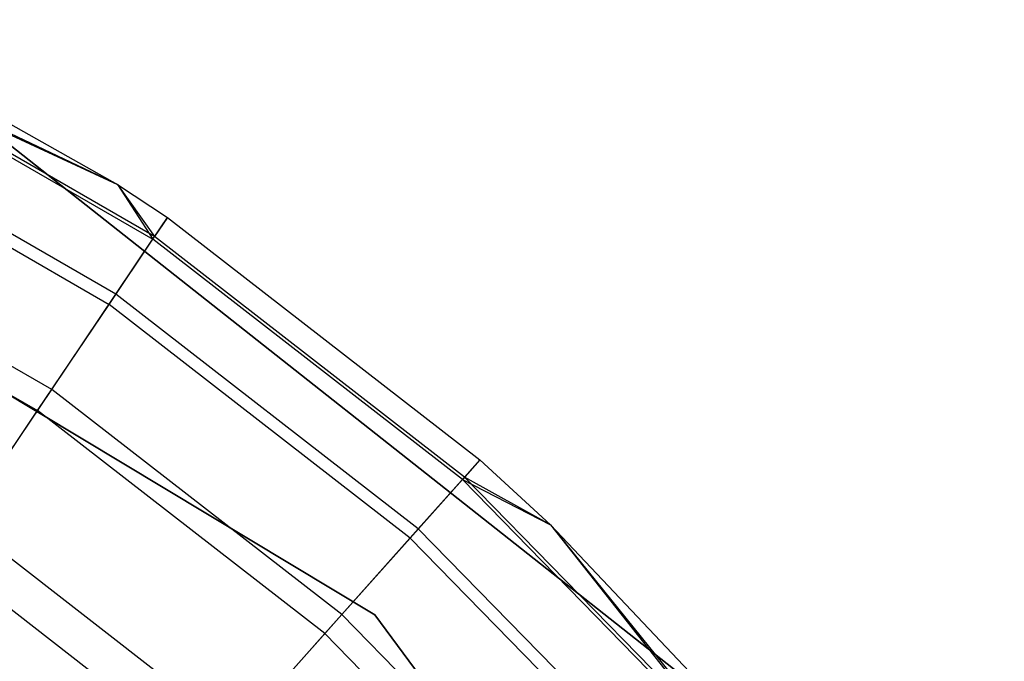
# Model space of a CAD drawing. Extents: x -38.3 to -0.1, y -39.1 to 0.
# Tile 77 of 256: x -16.317 to -16.15, y -30.869 to -30.76. Entities that reach past the tile are written whole.
import ezdxf

# ---------------------------------------------------------------- set-up
doc = ezdxf.new("R2010")
doc.units = 0
doc.header["$MEASUREMENT"] = 0
doc.layers.get('0').update_dxf_attribs({"color": 13, "linetype": 'CONTINUOUS'})

# ---------------------------------------------------------------- blocks, each defined once
blk = doc.blocks.new('ORTO_XII_A_STL')
at = {"color": 0}
for p, q in [((22.23962, 8.71211, 15.11261), (22.28928, 8.68412, 15.11261)), ((22.23962, 8.71211, 16.69154), (22.28928, 8.68412, 16.69154)), ((22.23962, 8.71211, 15.11261), (22.28928, 8.68412, 15.11261)), ((22.23962, 8.71211, 16.69154), (22.28928, 8.68412, 16.69154)), ((22.23765, 8.70809, 16.74281), (22.28928, 8.68412, 16.69154)), ((22.23765, 8.70809, 16.74281), (22.28928, 8.68412, 16.69154)), ((22.23765, 8.70809, 16.74281), (22.29529, 8.67481, 16.74281)), ((22.23765, 8.70809, 16.74281), (22.29529, 8.67481, 16.74281)), ((22.28928, 8.68412, 15.11261), (22.23789, 8.70858, 15.03336)), ((22.28928, 8.68412, 15.11261), (22.23789, 8.70858, 15.03336)), ((22.29559, 8.67526, 15.03336), (22.23789, 8.70858, 15.03336)), ((22.29559, 8.67526, 15.03336), (22.23789, 8.70858, 15.03336)), ((22.25201, 8.70583, 14.66398), (22.39396, 8.59376, 14.66398)), ((22.39396, 8.59376, 4.03405), (22.25201, 8.70583, 4.03405)), ((22.25201, 8.70583, 14.66398), (22.39396, 8.59376, 14.66398)), ((22.39396, 8.59376, 4.03405), (22.25201, 8.70583, 4.03405)), ((22.17897, 8.70362, 14.66398), (22.33301, 8.61102, 14.66398)), ((22.33301, 8.61102, 4.03405), (22.17897, 8.70362, 4.03405)), ((22.33301, 8.61102, 4.03405), (22.17897, 8.70362, 4.03405)), ((22.33301, 8.61102, 4.2309), (22.17897, 8.70362, 4.2309)), ((22.33301, 8.61102, 4.2309), (22.17897, 8.70362, 4.2309)), ((22.17897, 8.70362, 14.66398), (22.33301, 8.61102, 14.66398)), ((22.17897, 8.70362, 14.58524), (22.33301, 8.61102, 14.58524)), ((22.17897, 8.70362, 14.58524), (22.33301, 8.61102, 14.58524)), ((22.28902, 8.66548, 14.95488), (22.23271, 8.698, 14.95488)), ((22.28902, 8.66548, 14.95488), (22.23271, 8.698, 14.95488)), ((22.23179, 8.69612, 16.79252), (22.28786, 8.66375, 16.79252)), ((22.23179, 8.69612, 16.79252), (22.28786, 8.66375, 16.79252)), ((22.28928, 8.68412, 15.11261), (22.29559, 8.67526, 15.03336)), ((22.28928, 8.68412, 15.11261), (22.29779, 8.67853, 15.11261)), ((22.28928, 8.68412, 15.11261), (22.29559, 8.67526, 15.03336)), ((22.28928, 8.68412, 16.69154), (22.28928, 8.68412, 15.11261)), ((22.28928, 8.68412, 16.69154), (22.28928, 8.68412, 15.11261)), ((22.28928, 8.68412, 16.69154), (22.29779, 8.67853, 16.69154)), ((22.28928, 8.68412, 15.11261), (22.29779, 8.67853, 15.11261)), ((22.28928, 8.68412, 16.69154), (22.29779, 8.67853, 16.69154)), ((22.28928, 8.68412, 16.69154), (22.29529, 8.67481, 16.74281)), ((22.28928, 8.68412, 16.69154), (22.29529, 8.67481, 16.74281)), ((22.27814, 8.6493, 14.87795), (22.22413, 8.68048, 14.87795)), ((22.27814, 8.6493, 14.87795), (22.22413, 8.68048, 14.87795)), ((22.29529, 8.67481, 16.74281), (22.29779, 8.67853, 16.69154)), ((22.29529, 8.67481, 16.74281), (22.29779, 8.67853, 16.69154)), ((22.29779, 8.67853, 15.11261), (22.29559, 8.67526, 15.03336)), ((22.29779, 8.67853, 15.11261), (22.29559, 8.67526, 15.03336)), ((22.29779, 8.67853, 15.11261), (22.35085, 8.63734, 15.11261)), ((22.29779, 8.67853, 16.69154), (22.29779, 8.67853, 15.11261)), ((22.29779, 8.67853, 16.69154), (22.29779, 8.67853, 15.11261)), ((22.29779, 8.67853, 16.69154), (22.35085, 8.63734, 16.69154)), ((22.29779, 8.67853, 15.11261), (22.35085, 8.63734, 15.11261)), ((22.29779, 8.67853, 16.69154), (22.35085, 8.63734, 16.69154)), ((22.22223, 8.67658, 16.83917), (22.27572, 8.6457, 16.83917)), ((22.22223, 8.67658, 16.83917), (22.27572, 8.6457, 16.83917)), ((22.28786, 8.66375, 16.79252), (22.29529, 8.67481, 16.74281)), ((22.28786, 8.66375, 16.79252), (22.29529, 8.67481, 16.74281)), ((22.28902, 8.66548, 14.95488), (22.29559, 8.67526, 15.03336)), ((22.28902, 8.66548, 14.95488), (22.29559, 8.67526, 15.03336)), ((22.34786, 8.63399, 16.74281), (22.29529, 8.67481, 16.74281)), ((22.34786, 8.63399, 16.74281), (22.29529, 8.67481, 16.74281)), ((22.34822, 8.6344, 15.03336), (22.29559, 8.67526, 15.03336)), ((22.34822, 8.6344, 15.03336), (22.29559, 8.67526, 15.03336)), ((22.27814, 8.6493, 14.87795), (22.28902, 8.66548, 14.95488)), ((22.27814, 8.6493, 14.87795), (22.28902, 8.66548, 14.95488)), ((22.34038, 8.62561, 14.95488), (22.28902, 8.66548, 14.95488)), ((22.34038, 8.62561, 14.95488), (22.28902, 8.66548, 14.95488)), ((22.27572, 8.6457, 16.83917), (22.28786, 8.66375, 16.79252)), ((22.27572, 8.6457, 16.83917), (22.28786, 8.66375, 16.79252)), ((22.33899, 8.62405, 16.79252), (22.28786, 8.66375, 16.79252)), ((22.33899, 8.62405, 16.79252), (22.28786, 8.66375, 16.79252)), ((22.26305, 8.62686, 14.80334), (22.27814, 8.6493, 14.87795)), ((22.26305, 8.62686, 14.80334), (22.27814, 8.6493, 14.87795)), ((22.3274, 8.61105, 14.87795), (22.27814, 8.6493, 14.87795)), ((22.3274, 8.61105, 14.87795), (22.27814, 8.6493, 14.87795)), ((22.25925, 8.6212, 16.88133), (22.27572, 8.6457, 16.83917)), ((22.25925, 8.6212, 16.88133), (22.27572, 8.6457, 16.83917)), ((22.32451, 8.60782, 16.83917), (22.27572, 8.6457, 16.83917)), ((22.32451, 8.60782, 16.83917), (22.27572, 8.6457, 16.83917)), ((22.35085, 8.63734, 16.69154), (22.34786, 8.63399, 16.74281)), ((22.35085, 8.63734, 16.69154), (22.34786, 8.63399, 16.74281)), ((22.35085, 8.63734, 15.11261), (22.34822, 8.6344, 15.03336)), ((22.35085, 8.63734, 15.11261), (22.34822, 8.6344, 15.03336)), ((22.35085, 8.63734, 15.11261), (22.36282, 8.62629, 15.11261)), ((22.35085, 8.63734, 16.69154), (22.35085, 8.63734, 15.11261)), ((22.35085, 8.63734, 16.69154), (22.35085, 8.63734, 15.11261)), ((22.35085, 8.63734, 16.69154), (22.36282, 8.62629, 16.69154)), ((22.35085, 8.63734, 15.11261), (22.36282, 8.62629, 15.11261)), ((22.35085, 8.63734, 16.69154), (22.36282, 8.62629, 16.69154)), ((22.33899, 8.62405, 16.79252), (22.34786, 8.63399, 16.74281)), ((22.33899, 8.62405, 16.79252), (22.34786, 8.63399, 16.74281)), ((22.34038, 8.62561, 14.95488), (22.34822, 8.6344, 15.03336)), ((22.34038, 8.62561, 14.95488), (22.34822, 8.6344, 15.03336)), ((22.34786, 8.63399, 16.74281), (22.36282, 8.62629, 16.69154)), ((22.34786, 8.63399, 16.74281), (22.36282, 8.62629, 16.69154)), ((22.34786, 8.63399, 16.74281), (22.39438, 8.5864, 16.74281)), ((22.34786, 8.63399, 16.74281), (22.39438, 8.5864, 16.74281)), ((22.36282, 8.62629, 15.11261), (22.34822, 8.6344, 15.03336)), ((22.36282, 8.62629, 15.11261), (22.34822, 8.6344, 15.03336)), ((22.3948, 8.58675, 15.03336), (22.34822, 8.6344, 15.03336)), ((22.3948, 8.58675, 15.03336), (22.34822, 8.6344, 15.03336)), ((22.30939, 8.59088, 14.80334), (22.26305, 8.62686, 14.80334)), ((22.30939, 8.59088, 14.80334), (22.26305, 8.62686, 14.80334)), ((22.3274, 8.61105, 14.87795), (22.34038, 8.62561, 14.95488)), ((22.3274, 8.61105, 14.87795), (22.34038, 8.62561, 14.95488)), ((22.38583, 8.57911, 14.95488), (22.34038, 8.62561, 14.95488)), ((22.38583, 8.57911, 14.95488), (22.34038, 8.62561, 14.95488)), ((22.36282, 8.62629, 15.11261), (22.3948, 8.58675, 15.03336)), ((22.36282, 8.62629, 15.11261), (22.3978, 8.58931, 15.11261)), ((22.36282, 8.62629, 15.11261), (22.3948, 8.58675, 15.03336)), ((22.36282, 8.62629, 16.69154), (22.36282, 8.62629, 15.11261)), ((22.36282, 8.62629, 16.69154), (22.36282, 8.62629, 15.11261)), ((22.36282, 8.62629, 16.69154), (22.3978, 8.58931, 16.69154)), ((22.36282, 8.62629, 15.11261), (22.3978, 8.58931, 15.11261)), ((22.36282, 8.62629, 16.69154), (22.3978, 8.58931, 16.69154)), ((22.36282, 8.62629, 16.69154), (22.39438, 8.5864, 16.74281)), ((22.36282, 8.62629, 16.69154), (22.39438, 8.5864, 16.74281)), ((22.32451, 8.60782, 16.83917), (22.33899, 8.62405, 16.79252)), ((22.32451, 8.60782, 16.83917), (22.33899, 8.62405, 16.79252)), ((22.33899, 8.62405, 16.79252), (22.38424, 8.57776, 16.79252)), ((22.33899, 8.62405, 16.79252), (22.38424, 8.57776, 16.79252)), ((22.30486, 8.58579, 16.88133), (22.25925, 8.6212, 16.88133)), ((22.30486, 8.58579, 16.88133), (22.25925, 8.6212, 16.88133)), ((22.30939, 8.59088, 14.80334), (22.3274, 8.61105, 14.87795)), ((22.30939, 8.59088, 14.80334), (22.3274, 8.61105, 14.87795)), ((22.37099, 8.56646, 14.87795), (22.3274, 8.61105, 14.87795)), ((22.37099, 8.56646, 14.87795), (22.3274, 8.61105, 14.87795)), ((22.33301, 8.61102, 14.66398), (22.43988, 8.46652, 14.66398)), ((22.43988, 8.46652, 4.03405), (22.33301, 8.61102, 4.03405)), ((22.33301, 8.61102, 4.03405), (22.33301, 8.61102, 4.2309)), ((22.33301, 8.61102, 4.03405), (22.33301, 8.61102, 4.2309)), ((22.43988, 8.46652, 4.03405), (22.33301, 8.61102, 4.03405)), ((22.43988, 8.46652, 4.2309), (22.33301, 8.61102, 4.2309)), ((22.43988, 8.46652, 4.2309), (22.33301, 8.61102, 4.2309)), ((22.33301, 8.61102, 14.66398), (22.43988, 8.46652, 14.66398)), ((22.33301, 8.61102, 14.66398), (22.33301, 8.61102, 14.58524)), ((22.33301, 8.61102, 14.58524), (22.43988, 8.46652, 14.58524)), ((22.33301, 8.61102, 14.66398), (22.33301, 8.61102, 14.58524)), ((22.33301, 8.61102, 14.58524), (22.43988, 8.46652, 14.58524)), ((22.30486, 8.58579, 16.88133), (22.32451, 8.60782, 16.83917)), ((22.30486, 8.58579, 16.88133), (22.32451, 8.60782, 16.83917)), ((22.32451, 8.60782, 16.83917), (22.36769, 8.56365, 16.83917)), ((22.32451, 8.60782, 16.83917), (22.36769, 8.56365, 16.83917))]:
    blk.add_line(p, q, dxfattribs=at)

msp = doc.modelspace()

# ---------------------------------------------------------------- block references
at = {"color": 0}
msp.add_blockref('ORTO_XII_A_STL', (-38.58948, -39.47195, -0.67185), dxfattribs=at)

doc.saveas('drawing.dxf')
